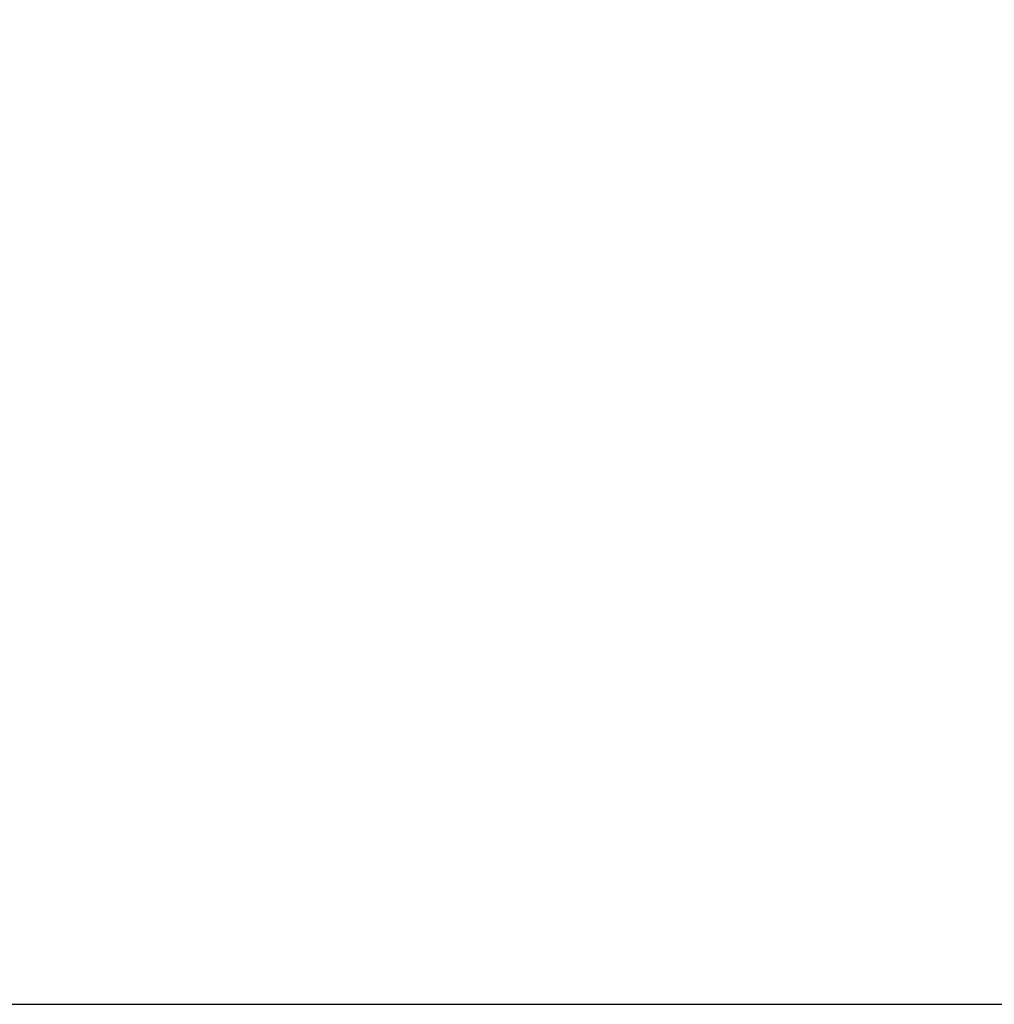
# Model space of a CAD drawing. Header units: millimetres. Extents: x 20 to 26059, y 28 to 17777.
# Tile 15 of 90: x 9831 to 12293, y 2281 to 4768. Entities that reach past the tile are written whole.
import ezdxf

# ---------------------------------------------------------------- set-up
doc = ezdxf.new("R2010")
doc.units = ezdxf.units.MM
doc.header["$LTSCALE"] = 2
doc.layers.add('COMPONENT_GEOMETRY', color=7, linetype='Continuous')
doc.styles.add('SLDTEXTSTYLE0', font='TXT', dxfattribs={"width": 0.75})
doc.dimstyles.new('SLDDIMSTYLE0', dxfattribs={"dimtxt": 150, "dimasz": 6.604, "dimexe": 0, "dimexo": 0.0625, "dimgap": 37.5, "dimtad": 0, "dimtih": 1, "dimtoh": 1, "dimdec": 0, "dimrnd": 1e-09, "dimzin": 12, "dimdsep": 46, "dimtxsty": 'SLDTEXTSTYLE0', "dimsah": 1, "dimcen": 0.09, "dimadec": 0, "dimazin": 3, "dimtfac": 1, "dimtdec": 0, "dimtofl": 0, "dimtmove": 0, "dimatfit": 3, "dimfxl": 1, "dimfrac": 2, "dimtolj": 1, "dimtzin": 12, "dimarcsym": 0})

# ---------------------------------------------------------------- blocks, each defined once
blk = doc.blocks.new('_D_3')
at = {"layer": 'COMPONENT_GEOMETRY', "color": 7}
for p, q in [((14292.5, 6769.1), (14292.5, 4771.6)), ((13992.4, 4741.1), (13946.7, 4741.1)), ((13946.7, 4741.1), (13946.7, 4503)), ((14592.6, 4741.1), (14638.3, 4741.1)), ((14638.3, 4741.1), (14638.3, 4503)), ((13946.7, 4503), (13992.4, 4503)), ((14638.3, 4503), (14592.6, 4503)), ((14292.5, 2281.1), (14292.5, 4278.6)), ((9299, 2281.1), (14298.9, 2281.1))]:
    blk.add_line(p, q, dxfattribs=at)
for points in [[(14292.5, 6769.1), (14291.5, 6762.5), (14293.6, 6762.5)], [(14292.5, 2281.1), (14293.6, 2287.7), (14291.5, 2287.7)]]:
    blk.add_solid(points, dxfattribs=at)
at = {"layer": 'COMPONENT_GEOMETRY', "color": 7, "char_height": 150, "attachment_point": 1, "style": 'SLDTEXTSTYLE0'}
for s, insert in [('7\'4.35"', (13992.4, 4696.3)), ('2244mm', (13883.4, 4471.9))]:
    blk.add_mtext(s, dxfattribs=dict(at, insert=insert))

msp = doc.modelspace()

# ---------------------------------------------------------------- dimensions: what is measured, and where the dimension line sits
at = {"layer": 'COMPONENT_GEOMETRY', "color": 7}
dim = msp.add_linear_dim(base=(14292.54, 2281.06), p1=(15999.75, 6769.07), p2=(9296.46, 2281.06), angle=90, dimstyle='SLDDIMSTYLE0', dxfattribs=at)
dim.commit()
dim.dimension.update_dxf_attribs({"geometry": '_D_3', "text_midpoint": (14292.54, 4525.06), "dimtype": 160})

doc.saveas('drawing.dxf')
